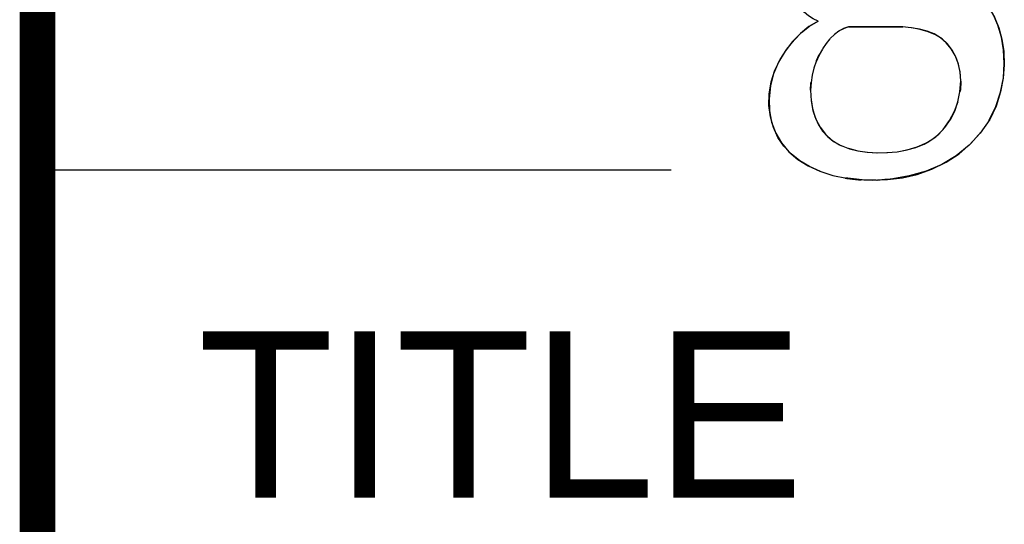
# Model space of a CAD drawing. Header units: inches. Extents: x 0 to 22, y 0 to 17.
# Tile 18 of 31: x 16.365 to 16.915, y 2.172 to 2.454. Entities that reach past the tile are written whole.
import ezdxf

# ---------------------------------------------------------------- set-up
doc = ezdxf.new("R2010")
doc.units = ezdxf.units.IN
doc.header["$LTSCALE"] = 1.21
doc.header["$MEASUREMENT"] = 0
doc.layers.get('0').update_dxf_attribs({"linetype": 'CONTINUOUS'})
doc.styles.add('TEXTSTYLE_2', font='txt')

msp = doc.modelspace()

# ---------------------------------------------------------------- linework, layer by layer
at = {"color": 2, "linetype": 'CONTINUOUS'}
msp.add_line((16.3729, 2.37004), (16.72922, 2.37004), dxfattribs=at)
at = {"color": 7, "linetype": 'CONTINUOUS', "true_color": 0x1c1c1c, "const_width": 0.02}
msp.add_lwpolyline([(16.375, 0.5), (16.375, 2.96)], dxfattribs=at)
at = {"color": 7, "linetype": 'CONTINUOUS', "const_width": 0.001}
for points in [[(16.85874, 2.4499), (16.82835, 2.4499)], [(16.812, 2.43433), (16.81037, 2.43085)], [(16.80743, 2.41892), (16.80707, 2.41447)], [(16.8908, 2.41382), (16.89122, 2.41973)], [(16.83553, 2.36439), (16.82652, 2.36542)]]:
    msp.add_lwpolyline(points, dxfattribs=at)
at = {"color": 7, "linetype": 'CONTINUOUS'}
for points, knots in [([(16.81144, 2.45321), (16.81144, 2.45321), (16.80861, 2.45445), (16.80861, 2.45445), (16.80861, 2.45445), (16.80598, 2.45614), (16.80598, 2.45614), (16.80598, 2.45614), (16.80355, 2.4582), (16.80355, 2.4582), (16.80355, 2.4582), (16.80126, 2.4608), (16.80126, 2.4608), (16.80126, 2.4608), (16.79917, 2.46379), (16.79917, 2.46379), (16.79917, 2.46379), (16.79743, 2.46709), (16.79743, 2.46709), (16.79743, 2.46709), (16.79605, 2.47068), (16.79605, 2.47068), (16.79605, 2.47068), (16.79503, 2.47458), (16.79503, 2.47458), (16.79503, 2.47458), (16.79455, 2.4786), (16.79455, 2.4786), (16.79455, 2.4786), (16.79466, 2.48283), (16.79466, 2.48283), (16.79466, 2.48283), (16.79533, 2.48722), (16.79533, 2.48722), (16.79533, 2.48722), (16.7966, 2.49173), (16.7966, 2.49173), (16.7966, 2.49173), (16.79854, 2.49618), (16.79854, 2.49618), (16.79854, 2.49618), (16.80112, 2.50073), (16.80112, 2.50073), (16.80112, 2.50073), (16.80421, 2.50507), (16.80421, 2.50507), (16.80421, 2.50507), (16.80779, 2.50925), (16.80779, 2.50925), (16.80779, 2.50925), (16.8119, 2.51326), (16.8119, 2.51326), (16.8119, 2.51326), (16.81653, 2.51712), (16.81653, 2.51712)], [0, 0, 0, 0, 1, 1, 1, 2, 2, 2, 3, 3, 3, 4, 4, 4, 5, 5, 5, 6, 6, 6, 7, 7, 7, 8, 8, 8, 9, 9, 9, 10, 10, 10, 11, 11, 11, 12, 12, 12, 13, 13, 13, 14, 14, 14, 15, 15, 15, 16, 16, 16, 17, 17, 17, 18, 18, 18, 18]), ([(16.90694, 2.39771), (16.90694, 2.39771), (16.91071, 2.40552), (16.91071, 2.40552), (16.91071, 2.40552), (16.91338, 2.41338), (16.91338, 2.41338), (16.91338, 2.41338), (16.91493, 2.42136), (16.91493, 2.42136), (16.91493, 2.42136), (16.91539, 2.42939), (16.91539, 2.42939), (16.91539, 2.42939), (16.91503, 2.43704), (16.91503, 2.43704), (16.91503, 2.43704), (16.91387, 2.4442), (16.91387, 2.4442), (16.91387, 2.4442), (16.91189, 2.45093), (16.91189, 2.45093), (16.91189, 2.45093), (16.90915, 2.45695), (16.90915, 2.45695), (16.90915, 2.45695), (16.90564, 2.46221), (16.90564, 2.46221), (16.90564, 2.46221), (16.90135, 2.46677), (16.90135, 2.46677), (16.90135, 2.46677), (16.89638, 2.47057), (16.89638, 2.47057), (16.89638, 2.47057), (16.89065, 2.4735), (16.89065, 2.4735), (16.89065, 2.4735), (16.88425, 2.47567), (16.88425, 2.47567), (16.88425, 2.47567), (16.87744, 2.47719), (16.87744, 2.47719), (16.87744, 2.47719), (16.87032, 2.47822), (16.87032, 2.47822), (16.87032, 2.47822), (16.86281, 2.4786), (16.86281, 2.4786), (16.86281, 2.4786), (16.85487, 2.47843), (16.85487, 2.47843)], [0, 0, 0, 0, 1, 1, 1, 2, 2, 2, 3, 3, 3, 4, 4, 4, 5, 5, 5, 6, 6, 6, 7, 7, 7, 8, 8, 8, 9, 9, 9, 10, 10, 10, 11, 11, 11, 12, 12, 12, 13, 13, 13, 14, 14, 14, 15, 15, 15, 16, 16, 16, 17, 17, 17, 17]), ([(16.86214, 2.4786), (16.86214, 2.4786), (16.86907, 2.47827), (16.86907, 2.47827), (16.86907, 2.47827), (16.87568, 2.47746), (16.87568, 2.47746), (16.87568, 2.47746), (16.88198, 2.47626), (16.88198, 2.47626), (16.88198, 2.47626), (16.88797, 2.47458), (16.88797, 2.47458), (16.88797, 2.47458), (16.89345, 2.47225), (16.89345, 2.47225), (16.89345, 2.47225), (16.89844, 2.4691), (16.89844, 2.4691), (16.89844, 2.4691), (16.90294, 2.46525), (16.90294, 2.46525), (16.90294, 2.46525), (16.90677, 2.46075), (16.90677, 2.46075), (16.90677, 2.46075), (16.9099, 2.45543), (16.9099, 2.45543), (16.9099, 2.45543), (16.91238, 2.44946), (16.91238, 2.44946), (16.91238, 2.44946), (16.91412, 2.44306), (16.91412, 2.44306), (16.91412, 2.44306), (16.91516, 2.43612), (16.91516, 2.43612), (16.91516, 2.43612), (16.91546, 2.42879), (16.91546, 2.42879), (16.91546, 2.42879), (16.91485, 2.42125), (16.91485, 2.42125), (16.91485, 2.42125), (16.9133, 2.41355), (16.9133, 2.41355), (16.9133, 2.41355), (16.91085, 2.40568), (16.91085, 2.40568), (16.91085, 2.40568), (16.90732, 2.39825), (16.90732, 2.39825), (16.90732, 2.39825), (16.90205, 2.39049), (16.90205, 2.39049)], [0, 0, 0, 0, 1, 1, 1, 2, 2, 2, 3, 3, 3, 4, 4, 4, 5, 5, 5, 6, 6, 6, 7, 7, 7, 8, 8, 8, 9, 9, 9, 10, 10, 10, 11, 11, 11, 12, 12, 12, 13, 13, 13, 14, 14, 14, 15, 15, 15, 16, 16, 16, 17, 17, 17, 18, 18, 18, 18]), ([(16.81276, 2.36906), (16.81276, 2.36906), (16.80658, 2.37183), (16.80658, 2.37183), (16.80658, 2.37183), (16.80111, 2.37514), (16.80111, 2.37514), (16.80111, 2.37514), (16.7963, 2.37893), (16.7963, 2.37893), (16.7963, 2.37893), (16.79218, 2.38327), (16.79218, 2.38327), (16.79218, 2.38327), (16.78886, 2.38816), (16.78886, 2.38816), (16.78886, 2.38816), (16.78636, 2.39364), (16.78636, 2.39364), (16.78636, 2.39364), (16.78467, 2.39966), (16.78467, 2.39966), (16.78467, 2.39966), (16.78388, 2.40595), (16.78388, 2.40595), (16.78388, 2.40595), (16.78408, 2.41246), (16.78408, 2.41246), (16.78408, 2.41246), (16.78521, 2.41924), (16.78521, 2.41924), (16.78521, 2.41924), (16.78715, 2.4257), (16.78715, 2.4257), (16.78715, 2.4257), (16.79008, 2.43178), (16.79008, 2.43178), (16.79008, 2.43178), (16.79384, 2.43753), (16.79384, 2.43753), (16.79384, 2.43753), (16.7979, 2.44257), (16.7979, 2.44257), (16.7979, 2.44257), (16.80211, 2.4468), (16.80211, 2.4468), (16.80211, 2.4468), (16.80663, 2.45033), (16.80663, 2.45033), (16.80663, 2.45033), (16.81144, 2.45321), (16.81144, 2.45321)], [0, 0, 0, 0, 1, 1, 1, 2, 2, 2, 3, 3, 3, 4, 4, 4, 5, 5, 5, 6, 6, 6, 7, 7, 7, 8, 8, 8, 9, 9, 9, 10, 10, 10, 11, 11, 11, 12, 12, 12, 13, 13, 13, 14, 14, 14, 15, 15, 15, 16, 16, 16, 17, 17, 17, 17]), ([(16.81144, 2.45321), (16.81144, 2.45321), (16.80626, 2.45006), (16.80626, 2.45006), (16.80626, 2.45006), (16.80149, 2.44621), (16.80149, 2.44621), (16.80149, 2.44621), (16.79712, 2.4417), (16.79712, 2.4417), (16.79712, 2.4417), (16.79297, 2.43628), (16.79297, 2.43628), (16.79297, 2.43628), (16.78924, 2.4302), (16.78924, 2.4302), (16.78924, 2.4302), (16.78642, 2.42375), (16.78642, 2.42375), (16.78642, 2.42375), (16.78471, 2.41696), (16.78471, 2.41696), (16.78471, 2.41696), (16.78392, 2.4098), (16.78392, 2.4098), (16.78392, 2.4098), (16.78414, 2.40302), (16.78414, 2.40302), (16.78414, 2.40302), (16.78539, 2.39667), (16.78539, 2.39667), (16.78539, 2.39667), (16.78764, 2.3906), (16.78764, 2.3906), (16.78764, 2.3906), (16.79083, 2.38512), (16.79083, 2.38512), (16.79083, 2.38512), (16.79499, 2.38018), (16.79499, 2.38018), (16.79499, 2.38018), (16.80008, 2.37584), (16.80008, 2.37584), (16.80008, 2.37584), (16.80588, 2.37221), (16.80588, 2.37221), (16.80588, 2.37221), (16.81239, 2.36922), (16.81239, 2.36922), (16.81239, 2.36922), (16.81961, 2.36689), (16.81961, 2.36689), (16.81961, 2.36689), (16.82731, 2.36531), (16.82731, 2.36531)], [0, 0, 0, 0, 1, 1, 1, 2, 2, 2, 3, 3, 3, 4, 4, 4, 5, 5, 5, 6, 6, 6, 7, 7, 7, 8, 8, 8, 9, 9, 9, 10, 10, 10, 11, 11, 11, 12, 12, 12, 13, 13, 13, 14, 14, 14, 15, 15, 15, 16, 16, 16, 17, 17, 17, 18, 18, 18, 18]), ([(16.82835, 2.4499), (16.82835, 2.4499), (16.82557, 2.44898), (16.82557, 2.44898), (16.82557, 2.44898), (16.82294, 2.44756), (16.82294, 2.44756), (16.82294, 2.44756), (16.82045, 2.44572), (16.82045, 2.44572), (16.82045, 2.44572), (16.81806, 2.44339), (16.81806, 2.44339)], [0, 0, 0, 0, 1, 1, 1, 2, 2, 2, 3, 3, 3, 4, 4, 4, 4]), ([(16.82835, 2.4499), (16.82835, 2.4499), (16.82549, 2.44887), (16.82549, 2.44887), (16.82549, 2.44887), (16.82281, 2.44746), (16.82281, 2.44746)], [0, 0, 0, 0, 1, 1, 1, 2, 2, 2, 2]), ([(16.89122, 2.41973), (16.89122, 2.41973), (16.89069, 2.42489), (16.89069, 2.42489), (16.89069, 2.42489), (16.88962, 2.42961), (16.88962, 2.42961), (16.88962, 2.42961), (16.88801, 2.43389), (16.88801, 2.43389), (16.88801, 2.43389), (16.8858, 2.43769), (16.8858, 2.43769), (16.8858, 2.43769), (16.88303, 2.44105), (16.88303, 2.44105), (16.88303, 2.44105), (16.87987, 2.44388), (16.87987, 2.44388), (16.87987, 2.44388), (16.87627, 2.44599), (16.87627, 2.44599), (16.87627, 2.44599), (16.87227, 2.44751), (16.87227, 2.44751), (16.87227, 2.44751), (16.86797, 2.44865), (16.86797, 2.44865), (16.86797, 2.44865), (16.86342, 2.44946), (16.86342, 2.44946), (16.86342, 2.44946), (16.85857, 2.4499), (16.85857, 2.4499)], [0, 0, 0, 0, 1, 1, 1, 2, 2, 2, 3, 3, 3, 4, 4, 4, 5, 5, 5, 6, 6, 6, 7, 7, 7, 8, 8, 8, 9, 9, 9, 10, 10, 10, 11, 11, 11, 11]), ([(16.89122, 2.41973), (16.89122, 2.41973), (16.89077, 2.42461), (16.89077, 2.42461), (16.89077, 2.42461), (16.8898, 2.42912), (16.8898, 2.42912), (16.8898, 2.42912), (16.8883, 2.43324), (16.8883, 2.43324), (16.8883, 2.43324), (16.88628, 2.43698), (16.88628, 2.43698), (16.88628, 2.43698), (16.88375, 2.4404), (16.88375, 2.4404), (16.88375, 2.4404), (16.88068, 2.44328), (16.88068, 2.44328), (16.88068, 2.44328), (16.87705, 2.4455), (16.87705, 2.4455), (16.87705, 2.4455), (16.8729, 2.44724), (16.8729, 2.44724), (16.8729, 2.44724), (16.86845, 2.44854), (16.86845, 2.44854), (16.86845, 2.44854), (16.86374, 2.44946), (16.86374, 2.44946)], [0, 0, 0, 0, 1, 1, 1, 2, 2, 2, 3, 3, 3, 4, 4, 4, 5, 5, 5, 6, 6, 6, 7, 7, 7, 8, 8, 8, 9, 9, 9, 10, 10, 10, 10]), ([(16.81795, 2.44328), (16.81795, 2.44328), (16.8158, 2.44056), (16.8158, 2.44056), (16.8158, 2.44056), (16.81382, 2.43758), (16.81382, 2.43758)], [0, 0, 0, 0, 1, 1, 1, 2, 2, 2, 2]), ([(16.81376, 2.43747), (16.81376, 2.43747), (16.81192, 2.43422), (16.81192, 2.43422), (16.81192, 2.43422), (16.81029, 2.43064), (16.81029, 2.43064), (16.81029, 2.43064), (16.80897, 2.42689), (16.80897, 2.42689), (16.80897, 2.42689), (16.80802, 2.42299), (16.80802, 2.42299), (16.80802, 2.42299), (16.80739, 2.41881), (16.80739, 2.41881), (16.80739, 2.41881), (16.80707, 2.41447), (16.80707, 2.41447)], [0, 0, 0, 0, 1, 1, 1, 2, 2, 2, 3, 3, 3, 4, 4, 4, 5, 5, 5, 6, 6, 6, 6]), ([(16.82833, 2.38208), (16.82833, 2.38208), (16.83352, 2.38067), (16.83352, 2.38067), (16.83352, 2.38067), (16.83895, 2.37986), (16.83895, 2.37986), (16.83895, 2.37986), (16.84462, 2.37958), (16.84462, 2.37958), (16.84462, 2.37958), (16.85019, 2.37969), (16.85019, 2.37969), (16.85019, 2.37969), (16.85563, 2.38018), (16.85563, 2.38018), (16.85563, 2.38018), (16.86098, 2.38116), (16.86098, 2.38116), (16.86098, 2.38116), (16.86599, 2.38257), (16.86599, 2.38257), (16.86599, 2.38257), (16.87065, 2.38447), (16.87065, 2.38447), (16.87065, 2.38447), (16.87497, 2.38691), (16.87497, 2.38691), (16.87497, 2.38691), (16.87885, 2.38995), (16.87885, 2.38995), (16.87885, 2.38995), (16.8823, 2.39369), (16.8823, 2.39369), (16.8823, 2.39369), (16.88529, 2.39808), (16.88529, 2.39808), (16.88529, 2.39808), (16.88771, 2.40291), (16.88771, 2.40291), (16.88771, 2.40291), (16.88947, 2.40807), (16.88947, 2.40807), (16.88947, 2.40807), (16.89064, 2.41371), (16.89064, 2.41371), (16.89064, 2.41371), (16.89122, 2.41973), (16.89122, 2.41973)], [0, 0, 0, 0, 1, 1, 1, 2, 2, 2, 3, 3, 3, 4, 4, 4, 5, 5, 5, 6, 6, 6, 7, 7, 7, 8, 8, 8, 9, 9, 9, 10, 10, 10, 11, 11, 11, 12, 12, 12, 13, 13, 13, 14, 14, 14, 15, 15, 15, 16, 16, 16, 16]), ([(16.80707, 2.41447), (16.80707, 2.41447), (16.80744, 2.40866), (16.80744, 2.40866), (16.80744, 2.40866), (16.80844, 2.40329), (16.80844, 2.40329), (16.80844, 2.40329), (16.81011, 2.39841), (16.81011, 2.39841), (16.81011, 2.39841), (16.81245, 2.39396), (16.81245, 2.39396), (16.81245, 2.39396), (16.81544, 2.38989), (16.81544, 2.38989), (16.81544, 2.38989), (16.81905, 2.38658), (16.81905, 2.38658), (16.81905, 2.38658), (16.82339, 2.38398), (16.82339, 2.38398), (16.82339, 2.38398), (16.82886, 2.38186), (16.82886, 2.38186)], [0, 0, 0, 0, 1, 1, 1, 2, 2, 2, 3, 3, 3, 4, 4, 4, 5, 5, 5, 6, 6, 6, 7, 7, 7, 8, 8, 8, 8]), ([(16.8074, 2.40921), (16.8074, 2.40921), (16.80824, 2.40432), (16.80824, 2.40432), (16.80824, 2.40432), (16.80958, 2.39977), (16.80958, 2.39977), (16.80958, 2.39977), (16.81144, 2.39559), (16.81144, 2.39559), (16.81144, 2.39559), (16.81382, 2.39174), (16.81382, 2.39174), (16.81382, 2.39174), (16.81673, 2.38843), (16.81673, 2.38843), (16.81673, 2.38843), (16.82028, 2.38577), (16.82028, 2.38577), (16.82028, 2.38577), (16.8244, 2.38354), (16.8244, 2.38354)], [0, 0, 0, 0, 1, 1, 1, 2, 2, 2, 3, 3, 3, 4, 4, 4, 5, 5, 5, 6, 6, 6, 7, 7, 7, 7]), ([(16.82886, 2.38186), (16.82886, 2.38186), (16.83365, 2.38067), (16.83365, 2.38067), (16.83365, 2.38067), (16.8388, 2.37991), (16.8388, 2.37991), (16.8388, 2.37991), (16.84414, 2.37958), (16.84414, 2.37958), (16.84414, 2.37958), (16.84973, 2.37964), (16.84973, 2.37964), (16.84973, 2.37964), (16.85551, 2.38013), (16.85551, 2.38013), (16.85551, 2.38013), (16.86119, 2.38121), (16.86119, 2.38121), (16.86119, 2.38121), (16.86682, 2.38295), (16.86682, 2.38295), (16.86682, 2.38295), (16.87233, 2.38533), (16.87233, 2.38533), (16.87233, 2.38533), (16.87722, 2.38854), (16.87722, 2.38854), (16.87722, 2.38854), (16.88137, 2.39266), (16.88137, 2.39266), (16.88137, 2.39266), (16.8849, 2.39759), (16.8849, 2.39759), (16.8849, 2.39759), (16.88767, 2.4028), (16.88767, 2.4028), (16.88767, 2.4028), (16.88962, 2.40818), (16.88962, 2.40818)], [0, 0, 0, 0, 1, 1, 1, 2, 2, 2, 3, 3, 3, 4, 4, 4, 5, 5, 5, 6, 6, 6, 7, 7, 7, 8, 8, 8, 9, 9, 9, 10, 10, 10, 11, 11, 11, 12, 12, 12, 13, 13, 13, 13]), ([(16.83415, 2.36456), (16.83415, 2.36456), (16.842, 2.36434), (16.842, 2.36434), (16.842, 2.36434), (16.85012, 2.36466), (16.85012, 2.36466), (16.85012, 2.36466), (16.85849, 2.36559), (16.85849, 2.36559), (16.85849, 2.36559), (16.86671, 2.36749), (16.86671, 2.36749), (16.86671, 2.36749), (16.87487, 2.37047), (16.87487, 2.37047), (16.87487, 2.37047), (16.88287, 2.37432), (16.88287, 2.37432), (16.88287, 2.37432), (16.89018, 2.37904), (16.89018, 2.37904), (16.89018, 2.37904), (16.89672, 2.38474), (16.89672, 2.38474), (16.89672, 2.38474), (16.90256, 2.3913), (16.90256, 2.3913)], [0, 0, 0, 0, 1, 1, 1, 2, 2, 2, 3, 3, 3, 4, 4, 4, 5, 5, 5, 6, 6, 6, 7, 7, 7, 8, 8, 8, 9, 9, 9, 9]), ([(16.90205, 2.39049), (16.90205, 2.39049), (16.89583, 2.38387), (16.89583, 2.38387), (16.89583, 2.38387), (16.88848, 2.3779), (16.88848, 2.3779), (16.88848, 2.3779), (16.88048, 2.37296), (16.88048, 2.37296), (16.88048, 2.37296), (16.87173, 2.36928), (16.87173, 2.36928), (16.87173, 2.36928), (16.86232, 2.36662), (16.86232, 2.36662), (16.86232, 2.36662), (16.8531, 2.36494), (16.8531, 2.36494), (16.8531, 2.36493), (16.84422, 2.36417), (16.84422, 2.36417), (16.84422, 2.36418), (16.83553, 2.36439), (16.83553, 2.36439)], [0, 0, 0, 0, 1, 1, 1, 2, 2, 2, 3, 3, 3, 4, 4, 4, 5, 5, 5, 6, 6, 6, 7, 7, 7, 8, 8, 8, 8])]:
    msp.add_open_spline(points, degree=3, knots=knots, dxfattribs=at)

# ---------------------------------------------------------------- texts
at = {"color": 2, "linetype": 'CONTINUOUS', "insert": (16.46464, 2.27981), "char_height": 0.093, "width": 0.465, "attachment_point": 1, "line_spacing_factor": 0.9, "style": 'TEXTSTYLE_2'}
msp.add_mtext('TITLE', dxfattribs=at)

doc.saveas('drawing.dxf')
